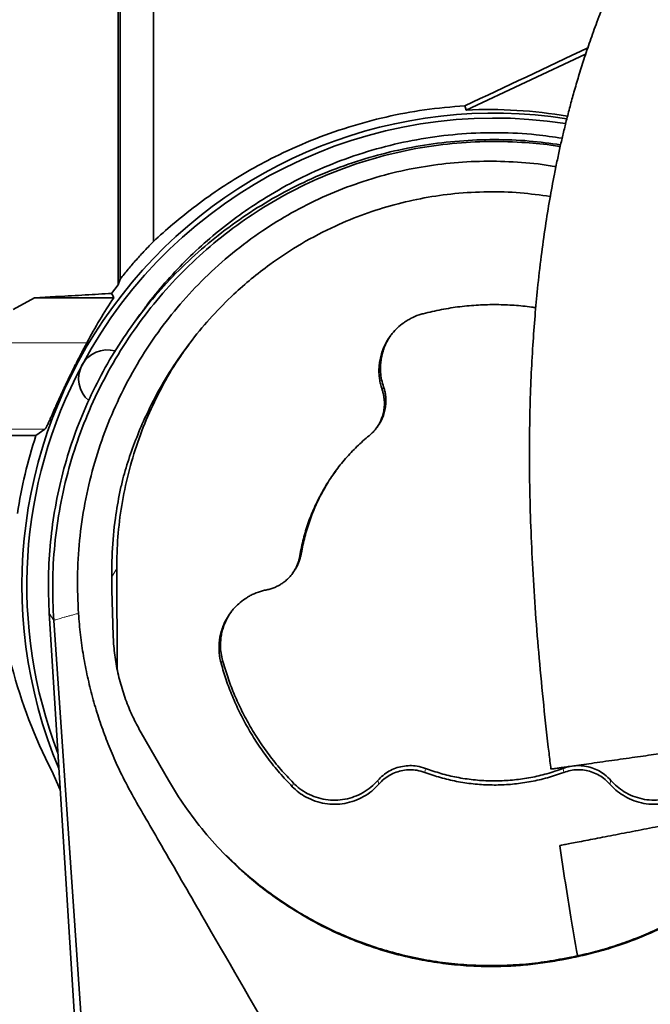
# Model space of a CAD drawing. Header units: millimetres. Extents: x 0 to 14900, y 0 to 10500.
# Tile 20 of 59: x 3593 to 3812, y 6462 to 6805. Entities that reach past the tile are written whole.
import ezdxf

# ---------------------------------------------------------------- set-up
doc = ezdxf.new("R2010")
doc.units = ezdxf.units.MM
doc.header["$LTSCALE"] = 25
doc.styles.add('SLDTEXTSTYLE0', font='TXT', dxfattribs={"width": 0.605})
doc.dimstyles.new('SLDDIMSTYLE0', dxfattribs={"dimtxt": 87.5, "dimasz": 87.5, "dimexe": 0, "dimexo": 0.0625, "dimgap": 21.875, "dimtad": 1, "dimdec": 0, "dimrnd": 1e-09, "dimzin": 12, "dimdsep": 46, "dimtxsty": 'SLDTEXTSTYLE0', "dimsah": 1, "dimcen": 0.09, "dimadec": 0, "dimazin": 3, "dimtfac": 1, "dimtofl": 0, "dimtmove": 0, "dimatfit": 3, "dimfxl": 1, "dimfrac": 2, "dimtolj": 1, "dimtzin": 12, "dimarcsym": 0})

# ---------------------------------------------------------------- blocks, each defined once
blk = doc.blocks.new('_D_5')
at = {"color": 7, "linetype": 'Continuous', "lineweight": 0}
for p, q in [((3808.18, 8212.83), (7124.13, 8212.83)), ((7086.63, 8212.83), (7086.63, 4547.83)), ((3839.08, 4547.83), (7124.13, 4547.83))]:
    blk.add_line(p, q, dxfattribs=at)
at = {"color": 7, "linetype": 'Continuous', "lineweight": 18}
for points in [[(7086.63, 8212.83), (7074.13, 8125.33), (7099.13, 8125.33)], [(7086.63, 4547.83), (7099.13, 4635.33), (7074.13, 4635.33)]]:
    blk.add_solid(points, dxfattribs=at)
at = {"color": 7, "linetype": 'Continuous', "lineweight": 18, "insert": (6973.83, 6246.65), "char_height": 87.5, "attachment_point": 1, "rotation": 90, "style": 'SLDTEXTSTYLE0'}
blk.add_mtext('3665', dxfattribs=at)

msp = doc.modelspace()

# ---------------------------------------------------------------- linework, layer by layer
at = {"color": 7, "linetype": 'Continuous', "lineweight": 35}
for p, q in [((3639.6787755, 6727.4155326), (3639.6787755, 6916.6522523)), ((3628.0704067, 6915.9142249), (3628.0704067, 6714.3341669)), ((3789.9116081, 6792.5125093), (3748.3313938, 6773.1338617)), ((3625.1540649, 6709.3639458), (3627.4210043, 6712.3149938)), ((3628.0704067, 6714.3341669), (3627.4210043, 6712.3149938)), ((3590.9207496, 6703.7032984), (3598.3404612, 6707.8407818)), ((3598.3404612, 6707.8407818), (3605.6747002, 6708.2319954)), ((3625.9100027, 6707.8407818), (3598.3404612, 6707.8407818)), ((3634.9982384, 6701.9993228), (3632.4777952, 6698.5035337)), ((3717.234123, 6662.6002085), (3717.6648125, 6663.1975181)), ((3571.1787755, 6659.9066375), (3598.8573799, 6659.9066375)), ((3601.9876069, 6662.154392), (3598.8573799, 6659.9066375)), ((3626.9194959, 6613.660207), (3627.0351788, 6578.8488923)), ((3688.0303218, 6612.0184743), (3688.4599462, 6612.6143226)), ((3659.7129758, 5693.5835037), (3603.4773996, 6598.2142186)), ((3635.4494301, 6556.5034246), (3644.9000467, 6540.1152932)), ((3607.29692, 6536.7716989), (3604.3693621, 6543.3529094)), ((3781.7922182, 6477.6503577), (3784.6416204, 6478.2027262)), ((3784.7245643, 6478.5197368), (3781.8751621, 6477.9673682))]:
    msp.add_line(p, q, dxfattribs=at)
at = {"color": 8, "linetype": 'Continuous', "lineweight": 18}
for p, q in [((3552.1787755, 6692.1538497), (3616.5360326, 6692.1538497)), ((3719.1857529, 6675.7658986), (3719.6832181, 6676.8390071)), ((3552.1787755, 6662.154392), (3601.9876069, 6662.154392)), ((3690.5727957, 6618.122962), (3691.0918685, 6618.9372596)), ((3625.2728766, 6610.8354122), (3626.9194959, 6613.660207)), ((3605.0224853, 6595.6663), (3603.4773996, 6598.2142186)), ((3663.2187294, 6580.661738), (3663.7257333, 6581.7040427)), ((3734.0690593, 6542.7833358), (3734.2535434, 6544.1790457)), ((3782.2884917, 6542.7833358), (3782.1040076, 6544.1790457)), ((3718.0600774, 6538.7403269), (3717.6639485, 6539.989007)), ((3798.2974735, 6538.7403269), (3798.6936025, 6539.989007)), ((3687.9512435, 6537.8236498), (3688.3255641, 6539.0958858)), ((3784.6416204, 6478.2027262), (3784.7245643, 6478.5197368)), ((3781.7922182, 6477.6503577), (3781.8751621, 6477.9673682))]:
    msp.add_line(p, q, dxfattribs=at)
at = {"color": 7, "linetype": 'Continuous', "lineweight": 35, "flags": 128}
for points in [[(3748.3313938, 6773.1338617), (3748.1367007, 6773.8884506), (3747.9515139, 6774.6049028)], [(3625.9100027, 6707.8407818), (3625.5162603, 6708.6332971), (3625.1542076, 6709.3641071)], [(3619.6237928, 6384.6965641), (3615.8788469, 6438.8061716), (3612.1339137, 6492.915798), (3605.0224853, 6595.6663)]]:
    msp.add_lwpolyline(points, dxfattribs=at)
at = {"color": 7, "linetype": 'Continuous', "lineweight": 18}
for centre, radius, start, end in [((3758.1787755, 5327.8310941), 2885, 5.1408816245, 155.0967180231), ((2598.107748, 5868.7728145), 1605.01, 2.158644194, 57.8424797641)]:
    msp.add_arc(centre, radius, start, end, dxfattribs=at)
at = {"color": 7, "linetype": 'Continuous', "lineweight": 35}
for centre, radius, start, end in [((3758.1787755, 6607.8310941), 164.2096311, 81.172430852, 202.837314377), ((3758.1787755, 6607.8310941), 162.5, 81.230996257, 151.875), ((3623.6857827, 6679.7190965), 10, 74.404635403, 229.834112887), ((3758.1787755, 6607.8310941), 162.5, 151.875, 201.03252974), ((3758.1787755, 6607.8310941), 167.6161368, 161.899582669, 171.42231057)]:
    msp.add_arc(centre, radius, start, end, dxfattribs=at)
for centre, major_axis, ratio, start_param, end_param in [((3802.6268965, 6807.8310941), (267.7441881, 127.3574521), 0.0225117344, 4.4960391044, 4.6569807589), ((3756.0937412, 6608.8256045), (148.4789884, -70.8208446), 0.9999013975, 1.8477174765, 2.0630217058), ((3758.1787755, 6617.8367745), (0, 160.2006964), 0.9980476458, 0.9742117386, 1.0884040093), ((3758.1787755, 6623.631461), (0, 174.0647322), 0.9958716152, 1.6041255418, 2.0501428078)]:
    msp.add_ellipse(centre, major_axis=major_axis, ratio=ratio, start_param=start_param, end_param=end_param, dxfattribs=at)
for points, knots in [([(3956.5032634, 6973.6508048), (3956.2294544, 6973.6261574), (3954.8758956, 6973.5043141), (3952.7597156, 6973.138112), (3950.1716838, 6972.6308406), (3948.0411511, 6972.1251656), (3946.1697283, 6971.6303234), (3944.3421117, 6971.0979569), (3941.9718916, 6970.3462002), (3939.0451699, 6969.3126061), (3935.5286134, 6967.9180243), (3931.7952433, 6966.2800925), (3927.7084574, 6964.3140774), (3923.2588009, 6961.9803142), (3918.6238295, 6959.3470494), (3914.0173882, 6956.5356428), (3909.6354676, 6953.690393), (3905.8479869, 6951.0956884), (3902.7100951, 6948.8556807), (3900.280117, 6947.0683065), (3898.1144566, 6945.436468), (3895.9186998, 6943.7457755), (3893.5106354, 6941.8467885), (3890.8081773, 6939.6595696), (3887.866053, 6937.2119283), (3884.734262, 6934.5275552), (3881.5583498, 6931.721837), (3878.4593203, 6928.9034075), (3875.450826, 6926.0902069), (3872.5353427, 6923.2903212), (3868.7274514, 6919.5384969), (3863.9844959, 6914.686519), (3858.2464185, 6908.5125421), (3852.7023696, 6902.2319464), (3847.395352, 6895.9137699), (3842.2629327, 6889.4950649), (3837.2641517, 6882.9219785), (3832.3186305, 6876.0834848), (3827.5126303, 6869.0799889), (3823.7191052, 6863.2381476), (3820.9405349, 6858.7818505), (3819.1125417, 6855.7797111), (3817.341912, 6852.8020749), (3815.6282166, 6849.8511741), (3813.9714967, 6846.9302088), (3812.4255743, 6844.1392454), (3811.0827401, 6841.6596112), (3810.0498299, 6839.7155715), (3809.3126778, 6838.3087676), (3808.6994164, 6837.1271765), (3808.0054553, 6835.7770529), (3807.0935093, 6833.9787578), (3805.795108, 6831.3721694), (3804.0731153, 6827.8214087), (3801.9035335, 6823.173889), (3799.3472918, 6817.430599), (3796.602728, 6810.8755471), (3793.8941936, 6803.9254689), (3791.4718138, 6797.2313642), (3789.3512321, 6790.9208986), (3787.5032473, 6785.0201894), (3785.9006351, 6779.5473592), (3784.4787594, 6774.3762038), (3783.2297209, 6769.5465433), (3782.1065847, 6764.9398848), (3781.0702541, 6760.4435338), (3780.0519286, 6755.7563888), (3778.8094665, 6749.6526282), (3777.3825569, 6741.9395948), (3775.8424198, 6732.418718), (3774.4085188, 6722.0311932), (3773.2236579, 6711.64362), (3772.2652466, 6701.3107176), (3771.5112983, 6691.0694305), (3770.9161123, 6680.073033), (3770.5123397, 6668.2464161), (3770.3391461, 6655.6025444), (3770.4323257, 6642.1661807), (3770.8164243, 6628.0502518), (3771.5001787, 6613.2876049), (3772.4819512, 6598.0025072), (3773.7504033, 6582.228185), (3775.3196038, 6566.0048234), (3776.696248, 6553.1905598), (3777.6346631, 6545.7831197), (3777.8673459, 6543.9464232)], [0, 0, 0, 0, 0.002282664, 0.0112842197, 0.0187885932, 0.0246362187, 0.0299911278, 0.035534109, 0.0412689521, 0.0519396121, 0.0631590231, 0.0752845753, 0.0887242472, 0.1038185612, 0.1199982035, 0.1356751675, 0.1506155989, 0.1647451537, 0.1746302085, 0.1830112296, 0.189886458, 0.1971363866, 0.2059209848, 0.2150543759, 0.2254320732, 0.2367767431, 0.247959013, 0.2588542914, 0.2694534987, 0.279748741, 0.2897332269, 0.3098840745, 0.3303213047, 0.3512264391, 0.3698115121, 0.3877998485, 0.4059182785, 0.4243835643, 0.4431200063, 0.4611881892, 0.4685770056, 0.4757811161, 0.4828015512, 0.4896394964, 0.4962962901, 0.5027689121, 0.5083969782, 0.5127225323, 0.5155032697, 0.5175364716, 0.5203548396, 0.5241836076, 0.529012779, 0.5368280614, 0.5463020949, 0.5573933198, 0.5710804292, 0.5842955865, 0.5964960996, 0.607715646, 0.6179927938, 0.6273614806, 0.6358509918, 0.6442020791, 0.6515446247, 0.6586954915, 0.6663103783, 0.6743874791, 0.6881887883, 0.7031697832, 0.7193518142, 0.7367636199, 0.7513791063, 0.7671001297, 0.7839787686, 0.8020241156, 0.8216025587, 0.842399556, 0.8644172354, 0.8876701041, 0.9121574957, 0.9373784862, 0.9636936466, 0.990997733, 1, 1, 1, 1]), ([(3627.4210043, 6712.3149938), (3627.420988, 6714.5811732), (3627.4209554, 6719.1209678), (3627.4209709, 6726.3324189), (3627.4210225, 6733.8322371), (3627.4210018, 6742.7322872), (3627.4209309, 6753.129677), (3627.4210433, 6765.1732933), (3627.4209697, 6777.6663755), (3627.4209667, 6789.0672082), (3627.4210223, 6799.1534272), (3627.420989, 6809.1164672), (3627.4209294, 6820.4066037), (3627.4210413, 6833.0146788), (3627.4209583, 6845.5956496), (3627.4209806, 6857.8745165), (3627.4210388, 6869.7089198), (3627.4209256, 6881.0844891), (3627.4210246, 6892.0718719), (3627.4209991, 6902.430531), (3627.4209402, 6912.0481064), (3627.4210481, 6920.9168362), (3627.4209516, 6929.0860374), (3627.4209858, 6936.3539856), (3627.421034, 6942.655586), (3627.4209226, 6948.003843), (3627.4210285, 6952.4117333), (3627.4210098, 6955.3982999), (3627.4209463, 6957.3111891), (3627.4209894, 6958.4646221), (3627.4210214, 6959.1942488), (3627.4209987, 6959.2854498), (3627.4209874, 6959.331121)], [0, 0, 0, 0, 0.0253269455, 0.0507369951, 0.0764018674, 0.102152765, 0.1389420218, 0.1759876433, 0.2138396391, 0.2519702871, 0.2773416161, 0.302796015, 0.3395524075, 0.3765644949, 0.4143807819, 0.4524750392, 0.4892267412, 0.5262326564, 0.5640425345, 0.6021300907, 0.6389205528, 0.6759673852, 0.7138207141, 0.7519529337, 0.7887048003, 0.8257109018, 0.8635210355, 0.9016087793, 0.9260177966, 0.9505012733, 0.9752122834, 1, 1, 1, 1]), ([(3747.9515139, 6774.6049028), (3743.2444127, 6774.2065407), (3734.0291841, 6773.4266559), (3720.5018758, 6770.8438488), (3707.2926724, 6767.3034865), (3694.3287446, 6762.6564135), (3682.6230551, 6757.3796174), (3672.2949674, 6751.8058406), (3663.1761328, 6746.1503152), (3654.5127734, 6740.0064005), (3646.5894178, 6733.7011011), (3641.8997339, 6729.4356034), (3639.6787755, 6727.4155326)], [0, 0, 0, 0, 0.1141629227, 0.2235000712, 0.3328330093, 0.4455765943, 0.5583082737, 0.6470202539, 0.7357244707, 0.8268722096, 0.9180094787, 1, 1, 1, 1]), ([(3603.4800923, 6598.2143858), (3603.3381121, 6601.4193892), (3603.0165436, 6608.678351), (3603.5116848, 6620.0046859), (3604.9364564, 6632.1009245), (3607.3165105, 6644.049404), (3610.6166127, 6655.7758938), (3614.8278943, 6667.2075163), (3619.9333705, 6678.2686696), (3625.891012, 6688.8949792), (3632.6591051, 6699.0244011), (3640.1964759, 6708.5952595), (3648.4617457, 6717.5453767), (3657.4117149, 6725.8109277), (3666.9825214, 6733.3486274), (3677.1119806, 6740.1170836), (3687.7384183, 6746.0750674), (3698.799819, 6751.1810033), (3710.2317978, 6755.3922989), (3721.9588678, 6758.6939692), (3733.9074286, 6761.0694831), (3746.0058665, 6762.5121583), (3758.1766851, 6762.9782036), (3769.9556386, 6762.575404), (3777.5993489, 6761.5451788), (3781.2210633, 6761.0570412)], [0, 0, 0, 0, 0.0349141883, 0.0790765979, 0.1232372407, 0.1673945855, 0.2115446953, 0.255686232, 0.299817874, 0.3439386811, 0.3880481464, 0.4321434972, 0.4762246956, 0.5202918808, 0.5643457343, 0.6083873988, 0.6524157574, 0.6964324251, 0.74043917, 0.7844381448, 0.8284318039, 0.872420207, 0.9164060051, 0.9603918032, 1, 1, 1, 1]), ([(3635.0933313, 6701.9334355), (3635.7948527, 6702.9661186), (3638.4215261, 6706.8327443), (3643.6606051, 6713.0503274), (3650.6636554, 6720.6459564), (3658.2608111, 6727.7425254), (3666.3587505, 6734.3528031), (3675.5186617, 6740.8342932), (3685.8150249, 6747.0090466), (3697.3150529, 6752.6579917), (3709.3879176, 6757.3533239), (3721.7620754, 6760.9751532), (3734.3185065, 6763.5215614), (3746.9487803, 6765.0151702), (3759.7926137, 6765.404812), (3771.4495655, 6764.8760723), (3778.7367466, 6763.7517534), (3781.7355512, 6763.2890762)], [0, 0, 0, 0, 0.022367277, 0.0837487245, 0.1454088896, 0.2074910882, 0.2698654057, 0.3326170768, 0.4084305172, 0.4847765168, 0.561961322, 0.6402941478, 0.7155471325, 0.7913233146, 0.8679194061, 0.9456464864, 1, 1, 1, 1]), ([(3605.0224853, 6595.6662999), (3604.8265644, 6600.0304449), (3604.4333537, 6608.7892263), (3605.2420559, 6622.0435256), (3607.1023293, 6635.3412059), (3610.1085631, 6648.4167255), (3614.1892569, 6661.1108155), (3619.3044814, 6673.3546716), (3625.5074643, 6685.2536416), (3632.6719038, 6696.5217134), (3640.7185914, 6707.0714463), (3649.5688013, 6716.8228407), (3659.3298965, 6725.882806), (3669.7708537, 6734.0199065), (3680.7613186, 6741.1610278), (3692.1965235, 6747.2898796), (3704.2376301, 6752.4632598), (3716.6366102, 6756.5648227), (3729.2314859, 6759.5705418), (3741.922197, 6761.4941928), (3754.7995104, 6762.3418809), (3766.7901973, 6762.0420737), (3775.5591611, 6761.3107371), (3779.9636906, 6760.5536979), (3781.0636712, 6760.3646361)], [0, 0, 0, 0, 0.0473987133, 0.0951285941, 0.1438950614, 0.1930183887, 0.2405667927, 0.2884551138, 0.3368672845, 0.3859974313, 0.4331478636, 0.4806394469, 0.5286600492, 0.5774018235, 0.6239967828, 0.670590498, 0.7178732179, 0.7658681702, 0.8119491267, 0.8580293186, 0.9048036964, 0.9515794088, 0.9879075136, 1, 1, 1, 1]), ([(3613.6361129, 6598.0789673), (3613.4501696, 6602.2888528), (3613.0770399, 6610.7367674), (3613.8634573, 6623.5335408), (3615.6812018, 6636.3856465), (3618.6372604, 6649.0253937), (3622.6368463, 6661.3069791), (3627.6929769, 6673.2016652), (3633.8464066, 6684.790501), (3640.9522165, 6695.6611648), (3648.8490275, 6705.7075351), (3657.4890224, 6714.9288665), (3667.0470679, 6723.4925061), (3677.1638563, 6731.0323402), (3687.673204, 6737.5029796), (3698.4060247, 6742.9323587), (3709.7033011, 6747.4800733), (3721.1877426, 6750.9870941), (3732.7560406, 6753.4608336), (3744.2825014, 6754.9503978), (3755.9547311, 6755.4989185), (3767.5663766, 6754.9764931), (3775.4693537, 6754.236336), (3779.3875047, 6753.429933), (3779.5818558, 6753.3899332)], [0, 0, 0, 0, 0.0491441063, 0.0986167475, 0.1491393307, 0.2000333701, 0.2491790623, 0.2986807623, 0.3493237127, 0.4003748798, 0.447939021, 0.4958625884, 0.5449441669, 0.5944391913, 0.6395972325, 0.6853538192, 0.7311098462, 0.7778585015, 0.8216098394, 0.8653609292, 0.9098312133, 0.9543029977, 0.9977333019, 1, 1, 1, 1]), ([(3777.6237048, 6743.066611), (3774.1578179, 6743.5418002), (3766.9636622, 6744.5281525), (3755.8460961, 6744.8305165), (3744.6849011, 6744.2327932), (3733.8172549, 6742.691481), (3723.3332397, 6740.3222893), (3712.9840912, 6737.0610441), (3702.1485394, 6732.6277375), (3691.0485262, 6726.8304682), (3681.3959228, 6720.4931936), (3673.6602183, 6714.4697306), (3666.9176506, 6708.5348933), (3659.9670823, 6701.4933264), (3652.9989529, 6693.2050146), (3646.6615805, 6684.3229477), (3641.5208499, 6675.7414508), (3637.4085564, 6667.6659017), (3634.1632782, 6660.2370759), (3631.3207324, 6652.6298338), (3629.8017539, 6647.4311403), (3629.0422602, 6644.8317785)], [0, 0, 0, 0, 0.0536371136, 0.1113347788, 0.1699567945, 0.2244254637, 0.2788938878, 0.3340050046, 0.3900348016, 0.4576621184, 0.5252920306, 0.5666778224, 0.6080641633, 0.6632652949, 0.7188278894, 0.774933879, 0.8317740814, 0.8736547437, 0.9155357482, 0.9577676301, 1, 1, 1, 1]), ([(3628.0704067, 6714.3341669), (3629.0022044, 6715.4738241), (3630.8682131, 6717.7560898), (3633.7485369, 6721.0671612), (3636.6821486, 6724.3039863), (3638.6791976, 6726.3776213), (3639.6787755, 6727.4155326)], [0, 0, 0, 0, 0.2484921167, 0.4976277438, 0.7485488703, 1, 1, 1, 1]), ([(3605.6747002, 6708.2319954), (3605.9200986, 6708.2452657), (3609.4150147, 6708.43426), (3616.128503, 6708.8014769), (3622.1437989, 6709.176461), (3625.1539124, 6709.3641067)], [0, 0, 0, 0, 0.0363565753, 0.5177833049, 1, 1, 1, 1]), ([(3772.5783296, 6704.3665733), (3772.0999024, 6704.4475459), (3769.6199481, 6704.8672719), (3765.0850832, 6705.2599935), (3758.9021138, 6705.5267396), (3752.6029139, 6705.3697402), (3746.1954344, 6704.7934242), (3739.7851803, 6703.8186158), (3735.5630397, 6702.8095815), (3733.447358, 6702.3039624)], [0, 0, 0, 0, 0.0368970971, 0.1912582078, 0.345619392, 0.5074623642, 0.669989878, 0.8346345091, 1, 1, 1, 1]), ([(3733.447358, 6702.3039624), (3732.9644932, 6702.1672379), (3731.5084941, 6701.754968), (3729.6410192, 6700.9498462), (3727.8959028, 6699.9703235), (3726.290759, 6698.9078568), (3724.5029164, 6697.4386566), (3722.9271696, 6695.7446347), (3721.532616, 6693.9055666), (3720.3312473, 6691.927257), (3719.4549114, 6689.9204381), (3718.8431666, 6688.0788976), (3718.4332078, 6686.4321975), (3718.1477914, 6684.4971212), (3718.0487575, 6682.6608349), (3718.1062612, 6680.8916075), (3718.311561, 6679.1652262), (3718.6554569, 6677.445397), (3719.0085526, 6676.3271089), (3719.1857529, 6675.7658986)], [0, 0, 0, 0, 0.0445166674, 0.1342326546, 0.1795023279, 0.2220036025, 0.3048964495, 0.384162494, 0.4266687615, 0.5095704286, 0.588845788, 0.6203799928, 0.6817058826, 0.7391343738, 0.7936900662, 0.8446621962, 0.8960072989, 0.9478114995, 1, 1, 1, 1]), ([(3722.3968041, 6695.0089679), (3722.1718319, 6694.7053175), (3721.5001855, 6693.7987805), (3720.5910343, 6692.1162375), (3719.8548926, 6690.3823082), (3719.2993525, 6688.6564308), (3718.9127864, 6687.0382444), (3718.6549516, 6685.1577983), (3718.5788157, 6683.48339), (3718.6460594, 6681.5409818), (3718.9277964, 6679.3377304), (3719.4352221, 6677.6593083), (3719.6832181, 6676.8390071)], [0, 0, 0, 0, 0.0593411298, 0.1771607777, 0.2992968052, 0.3548880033, 0.4618949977, 0.5602165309, 0.6527064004, 0.7248512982, 0.8655256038, 1, 1, 1, 1]), ([(3616.5360326, 6692.1538497), (3616.1774232, 6691.470672), (3615.6344734, 6690.4363122), (3614.7959075, 6688.8388327), (3614.1382711, 6687.5777903), (3613.461338, 6686.2688133), (3612.7730087, 6684.9238169), (3612.067407, 6683.5283959), (3611.3402297, 6682.0709612), (3610.5968474, 6680.5590841), (3609.8402905, 6678.996218), (3609.0850894, 6677.4109214), (3608.3461966, 6675.8346907), (3607.6316164, 6674.2868667), (3606.9414246, 6672.7707769), (3606.2714337, 6671.2804274), (3605.4530936, 6669.441224), (3604.7162741, 6667.768268), (3604.0703924, 6666.3064915), (3603.6372452, 6665.3351499), (3603.1347348, 6664.228025), (3602.7208939, 6663.3561256), (3602.3762304, 6662.6993908), (3602.1455369, 6662.3115122), (3602.0404799, 6662.206994), (3601.9876069, 6662.154392)], [0, 0, 0, 0, 0.0735327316, 0.1113316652, 0.1494035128, 0.1861692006, 0.223161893, 0.2604951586, 0.2982893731, 0.337806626, 0.3775905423, 0.4182256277, 0.4591608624, 0.4988403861, 0.5388174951, 0.5797710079, 0.6210794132, 0.6962602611, 0.7345121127, 0.7734322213, 0.8081420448, 0.8783358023, 0.9139211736, 0.9566782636, 1, 1, 1, 1]), ([(3626.9194959, 6613.660207), (3626.9952883, 6617.327107), (3627.1473987, 6624.6863322), (3628.5458337, 6635.7455644), (3630.8326258, 6646.7836843), (3634.0719842, 6657.5701649), (3638.170342, 6667.9895381), (3643.1475635, 6677.9467826), (3647.7607929, 6685.8322107), (3650.9989721, 6690.166758), (3651.9955422, 6691.5007424)], [0, 0, 0, 0, 0.1322481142, 0.2654131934, 0.4014758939, 0.538541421, 0.6712362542, 0.8048659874, 0.9399462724, 1, 1, 1, 1]), ([(3719.6832181, 6676.8390071), (3719.8089687, 6676.4416383), (3720.0613765, 6675.6440363), (3720.3127257, 6674.4077551), (3720.4681327, 6673.1470337), (3720.5112221, 6671.9466067), (3720.4502822, 6670.4882082), (3720.2068619, 6668.8150749), (3719.7667239, 6667.2774013), (3719.2551565, 6665.9552979), (3718.7153309, 6664.8410177), (3718.1377074, 6663.846925), (3717.7510038, 6663.3349553), (3717.6492831, 6663.2002839)], [0, 0, 0, 0, 0.0872095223, 0.1750476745, 0.2636565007, 0.3529135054, 0.4261779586, 0.5690655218, 0.7056994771, 0.7600415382, 0.8657188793, 0.9646779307, 1, 1, 1, 1]), ([(3719.1857529, 6675.7658986), (3719.3070728, 6675.3825285), (3719.5505873, 6674.6130242), (3719.7930659, 6673.4202905), (3719.9429697, 6672.2039737), (3719.9844937, 6671.045834), (3719.9256537, 6669.6387981), (3719.6905743, 6668.0247138), (3719.2662552, 6666.5409565), (3718.7717656, 6665.2661926), (3718.2559718, 6664.1876373), (3717.5430196, 6663.0084606), (3716.8694153, 6662.0967431), (3716.1139117, 6661.2124267), (3715.4287604, 6660.5162578), (3714.8705192, 6660.0431219), (3714.6839131, 6659.8849644)], [0, 0, 0, 0, 0.0686642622, 0.1378235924, 0.2075898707, 0.2778666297, 0.3355513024, 0.4480538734, 0.5556329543, 0.5984138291, 0.681608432, 0.7595139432, 0.8335233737, 0.8749876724, 0.9582115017, 1, 1, 1, 1]), ([(3714.6839131, 6659.8849644), (3713.9591647, 6659.2741939), (3711.7772178, 6657.4353918), (3708.3557031, 6654.0905379), (3704.5561667, 6649.7318297), (3701.6898839, 6645.8088343), (3699.6070035, 6642.5399528), (3697.6849289, 6639.2216581), (3695.5509505, 6634.9405645), (3693.4111228, 6629.5675493), (3692.0082883, 6624.9167517), (3691.1016688, 6621.0813712), (3690.7509279, 6619.1193977), (3690.5727957, 6618.122962)], [0, 0, 0, 0, 0.0577082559, 0.17373801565, 0.29092164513, 0.40946793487, 0.46918433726, 0.52689266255, 0.64292310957, 0.76010747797, 0.87865483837, 0.93837192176, 1, 1, 1, 1]), ([(3703.0730081, 6647.5694936), (3702.581362, 6646.9157533), (3701.5045902, 6645.483973), (3700.0617691, 6643.1618941), (3698.1460836, 6639.8752977), (3696.0326687, 6635.6242372), (3693.9079794, 6630.2936364), (3692.5162893, 6625.6784615), (3691.6166346, 6621.8727438), (3691.268614, 6619.9259543), (3691.0918685, 6618.9372596)], [0, 0, 0, 0, 0.0783138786, 0.1715180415, 0.2615881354, 0.4426863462, 0.6255856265, 0.8106123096, 0.9038177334, 1, 1, 1, 1]), ([(3629.0422602, 6644.8317785), (3628.7002233, 6643.3490129), (3627.6565438, 6638.8245538), (3626.2252209, 6630.3173943), (3625.1386761, 6619.2491561), (3625.206921, 6605.9577447), (3625.479286, 6596.657017), (3625.6344124, 6591.3597568)], [0, 0, 0, 0, 0.0846318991, 0.2582427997, 0.4800867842, 0.7038817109, 1, 1, 1, 1]), ([(3691.0918685, 6618.9372596), (3691.0404314, 6618.656679), (3690.8947633, 6617.8620854), (3690.548541, 6616.6498659), (3690.0434652, 6615.3418197), (3689.5246182, 6614.299608), (3689.004401, 6613.3919266), (3688.6388694, 6612.8943065), (3688.4423174, 6612.6267286)], [0, 0, 0, 0, 0.1238600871, 0.3507670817, 0.5462132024, 0.7320716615, 0.8559307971, 1, 1, 1, 1]), ([(3690.5727957, 6618.122962), (3690.5376814, 6617.9263093), (3690.4319507, 6617.3341777), (3690.1816024, 6616.3561917), (3689.785979, 6615.2011876), (3689.3714298, 6614.2620907), (3688.7374072, 6613.0440722), (3687.8706269, 6611.7206219), (3686.7942939, 6610.4964551), (3685.7618371, 6609.5177049), (3684.7710045, 6608.7246869), (3683.5748918, 6607.9566745), (3682.6198984, 6607.4586322), (3681.6093934, 6607.0130132), (3680.4965662, 6606.605718), (3679.5451461, 6606.3907629), (3679.0679243, 6606.2829438)], [0, 0, 0, 0, 0.0341246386, 0.1027510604, 0.1722059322, 0.2425060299, 0.2778724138, 0.406776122, 0.5115210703, 0.555596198, 0.6497519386, 0.7278021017, 0.7981191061, 0.8334940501, 0.9164824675, 1, 1, 1, 1]), ([(3679.0679243, 6606.2829438), (3678.5776369, 6606.175844), (3677.0992562, 6605.8529023), (3675.1862657, 6605.1628624), (3673.3848062, 6604.2913016), (3671.7180257, 6603.3284416), (3669.8441544, 6601.9707206), (3668.1683129, 6600.3756972), (3666.6645092, 6598.6248811), (3665.3450642, 6596.7233383), (3664.3483094, 6594.7735706), (3663.6257024, 6592.9726788), (3663.1163539, 6591.3539895), (3662.7137739, 6589.4398885), (3662.5032338, 6587.613048), (3662.453017, 6585.8436107), (3662.5529277, 6584.1079407), (3662.7915756, 6582.3703806), (3663.0759944, 6581.2326869), (3663.2187294, 6580.661738)], [0, 0, 0, 0, 0.0445171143, 0.1342340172, 0.1795041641, 0.2220053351, 0.3048979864, 0.3841638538, 0.4266697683, 0.5095707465, 0.5888454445, 0.6203794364, 0.6817049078, 0.7391329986, 0.7936883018, 0.8446608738, 0.8960064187, 0.9478110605, 1, 1, 1, 1]), ([(3708.7055935, 6402.6042645), (3700.0125356, 6417.6787777), (3682.6264021, 6447.8278345), (3660.5386816, 6486.10026), (3645.3670422, 6512.336777), (3637.4720644, 6526.0666798), (3632.7180775, 6534.1633828), (3628.8417607, 6541.4619895), (3625.6139925, 6548.4755536), (3622.9141172, 6555.1523174), (3620.530268, 6561.9716854), (3618.4594148, 6568.9522907), (3616.7171091, 6576.0580992), (3615.3207734, 6583.2981753), (3614.2517912, 6590.6408467), (3613.841902, 6595.5927923), (3613.6361129, 6598.0789673)], [0, 0, 0, 0, 0.2380883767, 0.4761772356, 0.6045928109, 0.6527485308, 0.6928783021, 0.7330370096, 0.7658115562, 0.7985865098, 0.8316876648, 0.8647890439, 0.8983674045, 0.931945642, 0.9658326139, 1, 1, 1, 1]), ([(3666.7780013, 6598.7235338), (3666.3730084, 6598.1261089), (3665.5314173, 6596.8846363), (3664.7227838, 6595.2104048), (3664.0606969, 6593.5234669), (3663.5773432, 6591.9310935), (3663.2053314, 6590.0700167), (3663.0275492, 6588.4032927), (3662.9765006, 6586.4604025), (3663.1237037, 6584.2440885), (3663.5280941, 6582.5379096), (3663.7257333, 6581.7040427)], [0, 0, 0, 0, 0.1210239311, 0.2514924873, 0.310876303, 0.4251836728, 0.5302130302, 0.6290128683, 0.7060797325, 0.8563513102, 1, 1, 1, 1]), ([(3625.6344124, 6591.3597568), (3625.7377921, 6589.2785185), (3625.9445529, 6585.1160116), (3626.9375509, 6578.8809585), (3628.4397741, 6572.692493), (3630.424646, 6566.8654338), (3632.7438796, 6561.4444534), (3634.5459191, 6558.1534673), (3635.4494301, 6556.5034246)], [0, 0, 0, 0, 0.1707164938, 0.3414354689, 0.5170971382, 0.6927596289, 0.8459550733, 1, 1, 1, 1]), ([(3784.6416204, 6478.2027262), (3787.0029571, 6478.7001837), (3791.7256204, 6479.6950966), (3800.2166735, 6482.1198897), (3809.6398755, 6485.5439772), (3818.169428, 6489.5367774), (3825.8099497, 6493.7114689), (3832.9368329, 6498.1738245), (3840.3932312, 6503.6729927), (3846.9681207, 6509.2636221), (3852.4274288, 6514.5182898), (3856.9526968, 6519.3985255), (3861.7978207, 6525.1322415), (3867.0709082, 6532.2095554), (3872.7167963, 6541.2400014), (3876.8089149, 6549.1750335), (3880.0676838, 6556.5899663), (3882.6328534, 6563.3694579), (3885.0351654, 6571.199688), (3886.9771967, 6579.1767032), (3887.8414996, 6584.5861183), (3888.2736529, 6587.2908375)], [0, 0, 0, 0, 0.0446702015, 0.0893402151, 0.1633804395, 0.2300905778, 0.263651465, 0.3248341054, 0.3860174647, 0.435710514, 0.4854038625, 0.5271916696, 0.5599087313, 0.6256913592, 0.6922350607, 0.7595499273, 0.7934017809, 0.8447989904, 0.8961968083, 0.9480981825, 1, 1, 1, 1]), ([(3663.7257333, 6581.7040427), (3664.293029, 6579.7861694), (3665.4276205, 6575.9504223), (3667.5820112, 6570.3134407), (3670.0681304, 6564.7837923), (3672.9491619, 6559.3269156), (3676.2115478, 6553.9887677), (3679.8822079, 6548.7862482), (3683.8914188, 6543.7771034), (3686.8453872, 6540.6585388), (3688.3255641, 6539.0958858)], [0, 0, 0, 0, 0.1206314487, 0.2412629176, 0.3637510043, 0.4862391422, 0.6133177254, 0.740928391, 0.8701841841, 1, 1, 1, 1]), ([(3663.2187294, 6580.661738), (3663.7858246, 6578.743865), (3664.9200151, 6574.9081186), (3667.0713112, 6569.2705494), (3669.5524828, 6563.7396284), (3672.4369788, 6558.2605261), (3675.7159422, 6552.8808473), (3679.4209166, 6547.6201523), (3683.4700992, 6542.5554405), (3686.4553549, 6539.4032088), (3687.9512435, 6537.8236498)], [0, 0, 0, 0, 0.1199810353, 0.2399620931, 0.3617693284, 0.4835766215, 0.6112995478, 0.7395627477, 0.869496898, 1, 1, 1, 1]), ([(3783.8560886, 6544.7915256), (3784.7816217, 6544.9222232), (3786.6586963, 6545.187291), (3790.0694361, 6545.6689328), (3793.8613307, 6546.2043987), (3797.8569901, 6546.7686389), (3801.9840711, 6547.3514376), (3806.0046552, 6547.9191975), (3809.9266377, 6548.4730335), (3813.5822808, 6548.9892589), (3816.9736204, 6549.4681611), (3819.994171, 6549.894703), (3822.6007572, 6550.2627876), (3824.7190625, 6550.5619205), (3826.2524609, 6550.7784567), (3827.1562091, 6550.9060779), (3827.1971722, 6550.9118625), (3827.2153748, 6550.9144329)], [0, 0, 0, 0, 0.0677573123, 0.137418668, 0.205200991, 0.2751039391, 0.3402959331, 0.4074857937, 0.470966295, 0.5362662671, 0.6002402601, 0.6659420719, 0.7323736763, 0.8005433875, 0.8705980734, 0.9424982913, 1, 1, 1, 1]), ([(3717.6639485, 6539.989007), (3718.2491472, 6540.5971425), (3719.419537, 6541.8134056), (3721.5286552, 6543.2368391), (3723.8294227, 6544.3012204), (3726.2805158, 6544.9687191), (3728.805246, 6545.2003108), (3731.5135614, 6545.0324489), (3733.2870616, 6544.4800691), (3734.2535434, 6544.1790457)], [0, 0, 0, 0, 0.1389230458, 0.2778442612, 0.4167640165, 0.5556796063, 0.6946369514, 0.8335902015, 1, 1, 1, 1]), ([(3718.0600774, 6538.7403269), (3718.6248189, 6539.3271907), (3719.7542949, 6540.500911), (3721.789721, 6541.8744778), (3724.0100815, 6542.9015153), (3726.3754717, 6543.5455285), (3728.8118803, 6543.7688946), (3731.4252604, 6543.6068055), (3733.1365474, 6543.0737873), (3734.0690593, 6542.7833358)], [0, 0, 0, 0, 0.1389283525, 0.2778549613, 0.4167793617, 0.5556996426, 0.6946588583, 0.8336139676, 1, 1, 1, 1]), ([(3734.2535434, 6544.1790457), (3736.0334887, 6543.5586351), (3739.5933815, 6542.3178132), (3745.1587198, 6541.0124278), (3750.8593421, 6540.1421181), (3756.61606, 6539.7682582), (3762.3276405, 6539.8803139), (3768.0113231, 6540.4628101), (3773.6769301, 6541.5406829), (3778.3905793, 6542.8397616), (3781.1592519, 6543.8383104), (3782.1040076, 6544.1790457)], [0, 0, 0, 0, 0.1156163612, 0.2312328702, 0.3502083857, 0.4691842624, 0.5848009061, 0.7004179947, 0.8193947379, 0.9383719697, 1, 1, 1, 1]), ([(3777.928865, 6543.9545229), (3777.9204636, 6543.9533365), (3777.898772, 6543.9502733), (3778.7311487, 6544.067816), (3780.1663859, 6544.2704906), (3781.9314768, 6544.5197448), (3783.211478, 6544.700498), (3783.8560886, 6544.7915256)], [0, 0, 0, 0, 0.1561845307, 0.4032498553, 0.6575850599, 0.8275592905, 1, 1, 1, 1]), ([(3782.1040076, 6544.1790457), (3782.9077944, 6544.4363648), (3784.5153576, 6544.9509995), (3787.0474395, 6545.2022037), (3789.5776901, 6545.0464134), (3792.0517779, 6544.4699577), (3794.3836814, 6543.4749081), (3796.6874719, 6542.0411371), (3797.9859743, 6540.7128608), (3798.6936025, 6539.989007)], [0, 0, 0, 0, 0.1389230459, 0.2778442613, 0.4167640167, 0.5556796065, 0.6946369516, 0.8335902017, 1, 1, 1, 1]), ([(3782.2884917, 6542.7833358), (3783.0642836, 6543.0316861), (3784.6158573, 6543.5283833), (3787.0597549, 6543.7707489), (3789.5018647, 6543.6202555), (3791.8896414, 6543.0637269), (3794.1400554, 6542.1032148), (3796.3625571, 6540.7197178), (3797.6151181, 6539.4383664), (3798.2974735, 6538.7403269)], [0, 0, 0, 0, 0.1389481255, 0.2778944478, 0.4168391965, 0.5557797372, 0.694745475, 0.8337070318, 1, 1, 1, 1]), ([(3644.9000467, 6540.1152932), (3645.8224335, 6538.5613398), (3648.5995873, 6533.8826436), (3653.8386825, 6526.391023), (3660.8952595, 6517.8581077), (3667.4422125, 6511.2151466), (3673.5193222, 6505.7996739), (3678.9110065, 6501.4678043), (3686.41484, 6496.1261006), (3695.4071358, 6490.7217536), (3704.3149085, 6486.4308791), (3712.7468264, 6483.0324417), (3721.0240391, 6480.2766782), (3730.3433577, 6477.9681228), (3739.1863757, 6476.4417176), (3747.0467296, 6475.5984681), (3754.4406241, 6475.2481965), (3761.3390143, 6475.2895656), (3768.1772446, 6475.6966805), (3775.0096053, 6476.443075), (3779.5313449, 6477.2479297), (3781.7922182, 6477.6503577)], [0, 0, 0, 0, 0.034241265, 0.1030947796, 0.1727693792, 0.2432849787, 0.2787584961, 0.326013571, 0.373268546, 0.4516207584, 0.5222517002, 0.5577958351, 0.6211718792, 0.6845473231, 0.7360755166, 0.7876034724, 0.8309696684, 0.8730712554, 0.9151727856, 0.9575863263, 1, 1, 1, 1]), ([(3688.3255641, 6539.0958858), (3689.0681852, 6538.4057917), (3690.5534286, 6537.0256023), (3693.2375351, 6535.3483329), (3696.2425236, 6534.0568338), (3699.5336716, 6533.2592794), (3702.9111338, 6533.0351495), (3706.2798348, 6533.3701363), (3709.5441213, 6534.2755992), (3712.5894972, 6535.7051688), (3715.3631138, 6537.5943685), (3716.8970049, 6539.1907955), (3717.6639485, 6539.989007)], [0, 0, 0, 0, 0.0922206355, 0.1844414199, 0.2868026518, 0.3891631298, 0.4915122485, 0.5938615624, 0.6962661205, 0.7986710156, 0.8993357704, 1, 1, 1, 1]), ([(3734.0690593, 6542.7833358), (3735.8627686, 6542.1581284), (3739.4501896, 6540.9077128), (3745.0585688, 6539.5922449), (3750.8032811, 6538.715228), (3756.6045217, 6538.3385131), (3762.3602704, 6538.4514843), (3768.0879004, 6539.0385459), (3773.7973107, 6540.1248262), (3778.5470412, 6541.4339267), (3781.3367766, 6542.4400858), (3782.2884917, 6542.7833358)], [0, 0, 0, 0, 0.1156188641, 0.2312378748, 0.3502161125, 0.4691947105, 0.584813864, 0.7004334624, 0.8194129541, 0.938392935, 1, 1, 1, 1]), ([(3798.6936025, 6539.989007), (3799.3928716, 6539.2550187), (3800.7914108, 6537.787041), (3803.3685226, 6535.9496092), (3806.2893877, 6534.4777149), (3809.5259279, 6533.4814441), (3812.8835026, 6533.0522858), (3816.2663422, 6533.1817417), (3819.5796615, 6533.8869687), (3822.7063558, 6535.1286477), (3825.5897521, 6536.8456362), (3827.21791, 6538.3458039), (3828.0319868, 6539.0958858)], [0, 0, 0, 0, 0.0922206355, 0.1844414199, 0.2868026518, 0.3891631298, 0.4915122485, 0.5938615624, 0.6962661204, 0.7986710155, 0.8993357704, 1, 1, 1, 1]), ([(3687.9512435, 6537.8236498), (3688.6923966, 6537.1332354), (3690.1747028, 6535.7524066), (3692.8712853, 6534.0440479), (3695.9195061, 6532.7049378), (3699.290444, 6531.8592949), (3702.7548396, 6531.6014953), (3706.2146548, 6531.9176905), (3709.5718423, 6532.8200867), (3712.7334226, 6534.2734423), (3715.6384507, 6536.226131), (3717.25287, 6537.9022631), (3718.0600774, 6538.7403269)], [0, 0, 0, 0, 0.0897929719, 0.179585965, 0.2819479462, 0.3843091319, 0.4866650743, 0.5890213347, 0.6914140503, 0.7938069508, 0.8969037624, 1, 1, 1, 1]), ([(3798.2974735, 6538.7403269), (3798.9952567, 6538.0061081), (3800.3908233, 6536.5376704), (3802.9785044, 6534.6684253), (3805.9396548, 6533.1463434), (3809.252962, 6532.0971877), (3812.6953098, 6531.6291172), (3816.1679831, 6531.7342713), (3819.5738612, 6532.4307938), (3822.8179567, 6533.6891446), (3825.8363143, 6535.4614844), (3827.5496446, 6537.0362628), (3828.4063074, 6537.8236498)], [0, 0, 0, 0, 0.0897929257, 0.1795858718, 0.2819497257, 0.3843127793, 0.4866700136, 0.58902756, 0.6914204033, 0.7938134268, 0.8969070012, 1, 1, 1, 1]), ([(3865.3671316, 6530.1158653), (3865.0604891, 6529.6603551), (3863.2746409, 6527.0075201), (3859.5346424, 6522.4655941), (3854.2061431, 6516.4419433), (3848.3298932, 6510.6575775), (3842.405524, 6505.5127528), (3836.5363609, 6500.9996581), (3830.9523989, 6497.1531232), (3825.2062965, 6493.6228224), (3818.8311496, 6490.1431131), (3812.153269, 6486.9876262), (3805.1904467, 6484.1878887), (3798.4990613, 6481.9172438), (3791.6761313, 6479.9809095), (3787.0441965, 6479.0073079), (3784.7245643, 6478.5197368)], [0, 0, 0, 0, 0.0169437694, 0.0986784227, 0.1807280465, 0.2642575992, 0.3515639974, 0.4210839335, 0.4908032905, 0.5588311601, 0.6270480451, 0.712455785, 0.784001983, 0.8557704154, 0.9277710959, 1, 1, 1, 1]), ([(3830.0410932, 6526.831479), (3830.0515825, 6526.8335011), (3830.082391, 6526.8394404), (3829.2647128, 6526.6818084), (3827.6465237, 6526.3698539), (3825.2957134, 6525.9166647), (3822.3032475, 6525.3397772), (3818.9043778, 6524.6845431), (3815.1219117, 6523.9553593), (3811.238, 6523.2066188), (3807.224152, 6522.4328292), (3803.2972083, 6521.6757931), (3799.4286266, 6520.9300079), (3795.7527324, 6520.2213691), (3792.2995604, 6519.5556666), (3789.0346881, 6518.9262645), (3787.2311029, 6518.5785694), (3786.2848208, 6518.3961452)], [0, 0, 0, 0, 0.03992301, 0.1172602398, 0.1917297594, 0.2685823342, 0.3392741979, 0.4123155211, 0.4782612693, 0.5463287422, 0.6089716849, 0.6734814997, 0.7353874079, 0.7990005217, 0.8626296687, 0.9279262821, 1, 1, 1, 1]), ([(3780.8999985, 6517.3595472), (3780.9032149, 6517.3364892), (3781.5078471, 6513.0019902), (3782.7968688, 6504.6956658), (3784.7051427, 6492.776214), (3786.1232053, 6484.3364706), (3786.9143546, 6479.8702694), (3787.0615577, 6479.0392777)], [0, 0, 0, 0, 0.0018037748, 0.3390778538, 0.6499788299, 0.9348742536, 1, 1, 1, 1]), ([(3786.2848208, 6518.3961452), (3785.4395434, 6518.2331926), (3783.7240721, 6517.902484), (3782.0491795, 6517.5795983), (3781.0251728, 6517.3821903), (3780.9708249, 6517.3717131), (3780.9452321, 6517.3667793)], [0, 0, 0, 0, 0.2551670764, 0.517855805, 0.7729554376, 1, 1, 1, 1]), ([(3781.8751621, 6477.9673682), (3779.048657, 6477.475014), (3773.3824573, 6476.4880081), (3764.7427785, 6475.724176), (3756.1222376, 6475.4981093), (3747.5525493, 6475.8523943), (3738.966643, 6476.7690875), (3730.3018865, 6478.2860299), (3721.8433981, 6480.375081), (3713.7495148, 6482.9509559), (3706.0473899, 6485.9547176), (3698.4921987, 6489.4697004), (3691.1205161, 6493.4938254), (3683.8768731, 6498.0800917), (3676.9231833, 6503.1749669), (3670.5391833, 6508.4770813), (3666.7222109, 6512.2320571), (3664.9436628, 6513.9817174)], [0, 0, 0, 0, 0.06697278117, 0.13425808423, 0.20241909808, 0.26847407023, 0.33482493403, 0.40457841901, 0.47467429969, 0.53937379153, 0.604341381, 0.66942273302, 0.73600884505, 0.80287786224, 0.87244047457, 0.94056264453, 1, 1, 1, 1])]:
    msp.add_open_spline(points, degree=3, knots=knots, dxfattribs=at)
at = {"color": 8, "linetype": 'Continuous', "lineweight": 18}
msp.add_open_spline([(3613.6361129, 6598.0789673), (3613.1329657, 6597.9464175), (3612.2017439, 6597.7010951), (3610.9105319, 6597.351558), (3609.7398893, 6597.0302187), (3608.7140863, 6596.7429688), (3607.7919162, 6596.4803284), (3606.9357937, 6596.2334233), (3606.0039487, 6595.9608694), (3605.3677807, 6595.7699345), (3605.0224853, 6595.6663)], degree=3, knots=[0, 0, 0, 0, 0.1625002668, 0.3007544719, 0.4312229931, 0.5602027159, 0.6578711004, 0.7589842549, 0.8691829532, 1, 1, 1, 1], dxfattribs=at)

# ---------------------------------------------------------------- dimensions: what is measured, and where the dimension line sits
at = {"color": 7, "linetype": 'Continuous', "lineweight": 18}
dim = msp.add_linear_dim(base=(7086.6282924, 4547.8310941), p1=(3758.1787755, 8212.8310941), p2=(3789.078949, 4547.8310941), angle=90, dimstyle='SLDDIMSTYLE0', dxfattribs=at)
dim.commit()
dim.dimension.update_dxf_attribs({"geometry": '_D_5', "text_midpoint": (7086.6282924, 6380.3310941), "dimtype": 160})

doc.saveas('drawing.dxf')
